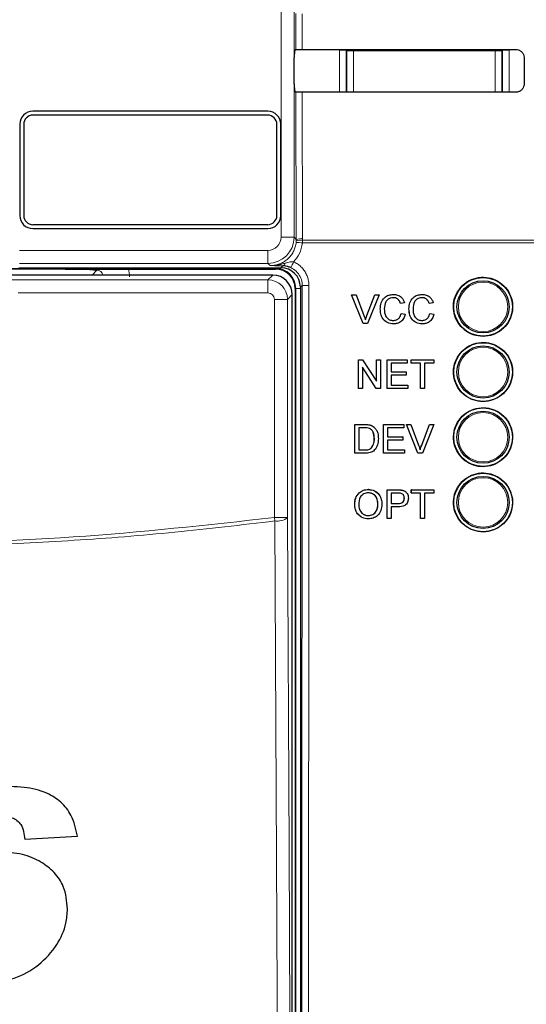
# Model space of a CAD drawing. Header units: millimetres. Extents: x 5 to 418, y 2 to 292.
# Tile 28 of 87: x 113.1 to 119.57, y 177.56 to 190.14. Entities that reach past the tile are written whole.
import ezdxf

# ---------------------------------------------------------------- set-up
doc = ezdxf.new("R2010")
doc.units = ezdxf.units.MM

msp = doc.modelspace()

# ---------------------------------------------------------------- linework, layer by layer
at = {"color": 7, "linetype": 'Continuous', "lineweight": 18}
for p, q in [((116.4346, 187.3607), (116.4346, 201.3054)), ((116.6012, 201.3054), (116.6012, 187.3607)), ((116.6242, 189.7588), (116.6232, 190.2198)), ((116.7038, 190.2183), (116.7048, 189.7602)), ((117.1832, 189.2157), (117.1832, 189.7511)), ((117.1832, 189.7511), (117.2665, 189.7511)), ((117.2753, 189.7423), (117.2665, 189.7511)), ((117.2665, 189.7511), (117.2665, 189.2156)), ((117.2753, 189.2204), (117.2753, 189.7423)), ((117.2753, 189.7423), (117.3586, 189.7423)), ((117.3586, 189.7606), (117.3586, 189.7423)), ((117.3586, 189.7423), (117.3586, 189.2204)), ((119.1715, 189.7423), (117.3586, 189.7423)), ((119.1715, 189.762), (119.1715, 189.7423)), ((119.1715, 189.7423), (119.2548, 189.7423)), ((119.1715, 189.2204), (119.1715, 189.7423)), ((119.2636, 189.7511), (119.2548, 189.7423)), ((119.2548, 189.7423), (119.2548, 189.2204)), ((119.2636, 189.2141), (119.2636, 189.7511)), ((119.3469, 189.7511), (119.2636, 189.7511)), ((119.3469, 189.7511), (119.3469, 189.2141)), ((116.6299, 187.332), (116.6255, 189.2174)), ((116.7061, 189.216), (116.7105, 187.3431)), ((117.2752, 189.2156), (117.2753, 189.2204)), ((117.2753, 189.2204), (117.3586, 189.2204)), ((117.2756, 189.2156), (117.2753, 189.2204)), ((117.3586, 189.2204), (119.1715, 189.2204)), ((117.3586, 189.2204), (117.3586, 189.2156)), ((119.1715, 189.2204), (119.2548, 189.2204)), ((119.1715, 189.2204), (119.1715, 189.2142)), ((119.2548, 189.2204), (119.2542, 189.2141)), ((119.2548, 189.2204), (119.255, 189.2141)), ((116.6012, 187.3607), (116.4346, 187.3607)), ((116.6012, 187.3607), (116.6299, 187.332)), ((116.6279, 187.2948), (116.6296, 187.3158)), ((116.6296, 187.3158), (116.6299, 187.332)), ((116.71, 187.3229), (116.7079, 187.2878)), ((120.7683, 187.2878), (116.7079, 187.2878)), ((116.7105, 187.3431), (116.71, 187.3229)), ((116.71, 187.3229), (120.7679, 187.3229)), ((113.0955, 187.194), (116.268, 187.194)), ((116.268, 187.0274), (116.268, 187.194)), ((116.268, 187.0274), (113.0955, 187.0274)), ((116.2967, 186.9987), (116.268, 187.0274)), ((116.3651, 186.9627), (112.8891, 186.9627)), ((114.0205, 186.8774), (114.0819, 186.9388)), ((116.2677, 186.8163), (116.3288, 186.8774)), ((116.3651, 186.9627), (116.3651, 186.9721)), ((116.3651, 186.9627), (116.3651, 186.9554)), ((116.4318, 186.9721), (116.4563, 186.9966)), ((112.9958, 186.8163), (116.2677, 186.8163)), ((116.2677, 186.8163), (116.2677, 186.6497)), ((116.2677, 186.6497), (113.0791, 186.6497)), ((116.5788, 186.6275), (116.5177, 186.5664)), ((116.6224, 186.7054), (116.6151, 186.7054)), ((116.6224, 186.7054), (116.6817, 186.7054)), ((116.6224, 167.8887), (116.6224, 186.7054)), ((116.7051, 186.7455), (116.6817, 186.7221)), ((116.5177, 186.5664), (116.351, 186.5664)), ((116.351, 183.7789), (116.351, 186.5664)), ((116.5177, 186.5664), (116.5177, 183.7789)), ((117.5322, 186.3632), (117.5318, 186.3632)), ((117.5035, 184.9672), (117.503, 184.9677)), ((117.5049, 184.6431), (117.5045, 184.6435)), ((117.9243, 184.1324), (117.9235, 184.133)), ((117.9294, 183.9586), (117.9287, 183.9592)), ((116.3566, 183.7357), (116.351, 183.7789)), ((116.5177, 183.7789), (116.351, 183.7789))]:
    msp.add_line(p, q, dxfattribs=at)
at = {"color": 7, "linetype": 'Continuous', "lineweight": 25}
for p, q in [((116.6042, 189.3206), (116.6042, 189.6568)), ((116.6056, 189.7402), (116.6242, 189.7588)), ((119.5389, 189.6554), (119.5396, 189.3221)), ((116.6255, 189.2174), (116.6056, 189.2373)), ((116.2651, 188.9721), (113.2651, 188.9721)), ((116.2651, 188.9221), (113.2651, 188.9221)), ((113.0984, 188.8054), (113.0984, 187.6387)), ((113.1484, 188.8054), (113.1484, 187.6387)), ((116.3817, 187.6387), (116.3817, 188.8054)), ((116.4317, 187.6387), (116.4317, 188.8054)), ((113.2651, 187.5221), (116.2651, 187.5221)), ((113.2651, 187.4721), (116.2651, 187.4721)), ((113.6762, 186.9554), (112.8818, 186.9554)), ((116.3288, 186.8774), (112.9347, 186.8774)), ((113.0868, 186.9721), (116.4318, 186.9721)), ((114.4859, 186.9554), (116.3651, 186.9554)), ((116.5788, 167.9667), (116.5788, 186.6275)), ((116.6151, 186.7054), (116.6151, 167.8887)), ((116.6817, 186.7221), (116.6817, 167.8893)), ((117.3365, 186.626), (117.3362, 186.626)), ((117.4839, 186.2593), (117.3362, 186.626)), ((117.4842, 186.2593), (117.3365, 186.626)), ((117.3365, 186.626), (117.3925, 186.626)), ((117.3925, 186.626), (117.4922, 186.3632)), ((117.5322, 186.3632), (117.632, 186.626)), ((117.688, 186.626), (117.5402, 186.2593)), ((117.632, 186.626), (117.6317, 186.626)), ((117.632, 186.626), (117.688, 186.626)), ((117.8713, 186.6307), (117.871, 186.6307)), ((118.2376, 186.6307), (118.2373, 186.6307)), ((117.5318, 186.3632), (117.6183, 186.5908)), ((117.9608, 186.513), (117.9604, 186.513)), ((118.0124, 186.5241), (117.9608, 186.513)), ((118.3271, 186.513), (118.3267, 186.513)), ((118.3788, 186.5241), (118.3271, 186.513)), ((117.7025, 186.4453), (117.7021, 186.4453)), ((117.9702, 186.3887), (117.9698, 186.3887)), ((117.9702, 186.3887), (118.0218, 186.3767)), ((118.0688, 186.4453), (118.0684, 186.4453)), ((118.3365, 186.3887), (118.3361, 186.3887)), ((118.3365, 186.3887), (118.3882, 186.3767)), ((117.4842, 186.2593), (117.4839, 186.2593)), ((117.5402, 186.2593), (117.4842, 186.2593)), ((117.8723, 186.2546), (117.8719, 186.2546)), ((118.2386, 186.2546), (118.2382, 186.2546)), ((117.4223, 185.7952), (117.4221, 185.7952)), ((117.4223, 185.4285), (117.4223, 185.7952)), ((117.4223, 185.7952), (117.4769, 185.7952)), ((117.4769, 185.7952), (117.6524, 185.5216)), ((117.6524, 185.7952), (117.6522, 185.7952)), ((117.6524, 185.5216), (117.6524, 185.7952)), ((117.6524, 185.7952), (117.7041, 185.7952)), ((117.7041, 185.7952), (117.7041, 185.4285)), ((117.7886, 185.7952), (117.7885, 185.7952)), ((117.7886, 185.4285), (117.7886, 185.7952)), ((117.7886, 185.7952), (118.0469, 185.7952)), ((118.0469, 185.7529), (117.8403, 185.7529)), ((117.8403, 185.7529), (117.8403, 185.6401)), ((118.0469, 185.7952), (118.0469, 185.7529)), ((118.0985, 185.7529), (118.0984, 185.7529)), ((118.0985, 185.7952), (118.0985, 185.7952)), ((118.0985, 185.7529), (118.0985, 185.7952)), ((118.0985, 185.7952), (118.385, 185.7952)), ((118.2159, 185.7529), (118.0985, 185.7529)), ((118.2159, 185.4285), (118.2159, 185.7529)), ((118.385, 185.7529), (118.2676, 185.7529)), ((118.2676, 185.7529), (118.2676, 185.4285)), ((118.385, 185.7952), (118.385, 185.7529)), ((117.6495, 185.4285), (117.474, 185.7021)), ((117.474, 185.7021), (117.474, 185.4285)), ((117.8403, 185.6401), (118.0328, 185.6401)), ((118.0328, 185.6401), (118.0328, 185.5978)), ((118.0328, 185.5978), (117.8403, 185.5978)), ((117.8403, 185.5978), (117.8403, 185.4709)), ((117.4216, 185.4285), (117.4216, 185.429)), ((117.4223, 185.4285), (117.4216, 185.4285)), ((117.474, 185.4285), (117.4223, 185.4285)), ((117.6495, 185.4285), (117.6488, 185.4285)), ((117.7041, 185.4285), (117.6495, 185.4285)), ((117.7886, 185.4285), (117.788, 185.4285)), ((118.0563, 185.4285), (117.7886, 185.4285)), ((117.8403, 185.4709), (118.0563, 185.4709)), ((118.0563, 185.4709), (118.0563, 185.4285)), ((118.2159, 185.4285), (118.2154, 185.4285)), ((118.2676, 185.4285), (118.2159, 185.4285)), ((117.3782, 184.9673), (117.3777, 184.9678)), ((117.3777, 184.6008), (117.3782, 184.9673)), ((117.3782, 184.9673), (117.5035, 184.9672)), ((117.4298, 184.925), (117.4294, 184.6431)), ((117.5041, 184.925), (117.4298, 184.925)), ((117.5683, 184.9619), (117.5678, 184.9624)), ((117.6215, 184.9357), (117.621, 184.9362)), ((117.6284, 184.9295), (117.6278, 184.93)), ((117.7447, 184.9672), (117.7441, 184.9677)), ((117.7441, 184.6007), (117.7447, 184.9672)), ((117.7447, 184.9672), (118.003, 184.9671)), ((117.7963, 184.9249), (117.7961, 184.8121)), ((118.003, 184.9248), (117.7963, 184.9249)), ((118.003, 184.9671), (118.0025, 184.9676)), ((118.003, 184.9671), (118.003, 184.9248)), ((118.0363, 184.9671), (118.0357, 184.9676)), ((118.1835, 184.6006), (118.0363, 184.9671)), ((118.0363, 184.9671), (118.0923, 184.9671)), ((118.0923, 184.9671), (118.0917, 184.9676)), ((118.0923, 184.9671), (118.1916, 184.7044)), ((118.231, 184.7049), (118.3313, 184.9676)), ((118.2316, 184.7044), (118.3319, 184.967)), ((118.3879, 184.967), (118.2395, 184.6006)), ((118.3319, 184.967), (118.3313, 184.9676)), ((118.3313, 184.9676), (118.3873, 184.9676)), ((118.3319, 184.967), (118.3879, 184.967)), ((118.3879, 184.967), (118.3873, 184.9676)), ((117.6269, 184.7868), (117.6264, 184.7873)), ((117.796, 184.7698), (117.7958, 184.643)), ((117.9886, 184.7698), (117.796, 184.7698)), ((117.7961, 184.8121), (117.9887, 184.8121)), ((117.9887, 184.8121), (117.9881, 184.8126)), ((117.9887, 184.8121), (117.9886, 184.7698)), ((117.4294, 184.6431), (117.5049, 184.6431)), ((117.5915, 184.669), (117.591, 184.6694)), ((117.7958, 184.643), (118.0119, 184.6429)), ((118.0119, 184.6429), (118.0114, 184.6435)), ((118.0119, 184.6429), (118.0119, 184.6006)), ((118.2316, 184.7044), (118.231, 184.7049)), ((117.3777, 184.6008), (117.3772, 184.6013)), ((117.5089, 184.6008), (117.3777, 184.6008)), ((117.7441, 184.6007), (117.7436, 184.6012)), ((118.0119, 184.6006), (117.7441, 184.6007)), ((118.1835, 184.6006), (118.1829, 184.6011)), ((118.2395, 184.6006), (118.1835, 184.6006)), ((117.5504, 184.1371), (117.5497, 184.1377)), ((117.7887, 183.9595), (117.789, 184.133)), ((117.7897, 184.1324), (117.789, 184.133)), ((117.789, 184.133), (117.9235, 184.133)), ((117.7891, 183.766), (117.7897, 184.1324)), ((117.7897, 184.1324), (117.9243, 184.1324)), ((117.9786, 184.1289), (117.9778, 184.1296)), ((118.0298, 184.1062), (118.029, 184.1069)), ((118.0996, 184.1324), (118.0989, 184.133)), ((118.0989, 184.0965), (118.0989, 184.133)), ((118.0989, 184.133), (118.3854, 184.133)), ((118.0996, 184.0901), (118.0996, 184.1324)), ((118.0996, 184.1324), (118.3861, 184.1324)), ((118.3861, 184.1324), (118.3854, 184.133)), ((118.3861, 184.1324), (118.3861, 184.0901)), ((117.8413, 184.0901), (117.841, 183.9586)), ((117.9287, 184.0901), (117.8413, 184.0901)), ((118.0102, 184.0256), (118.0095, 184.0262)), ((118.0996, 184.0901), (118.0989, 184.0907)), ((118.217, 184.0901), (118.0996, 184.0901)), ((118.2165, 183.766), (118.217, 184.0901)), ((118.2686, 184.0901), (118.2681, 183.766)), ((118.3861, 184.0901), (118.2686, 184.0901)), ((117.3761, 183.9443), (117.3754, 183.945)), ((117.672, 183.949), (117.6712, 183.9496)), ((117.841, 183.9163), (117.8407, 183.766)), ((117.841, 183.9586), (117.9294, 183.9586)), ((117.9307, 183.9163), (117.841, 183.9163)), ((117.5494, 183.8036), (117.5487, 183.8042)), ((117.7891, 183.766), (117.7884, 183.7666)), ((117.8407, 183.766), (117.7891, 183.766)), ((118.2165, 183.766), (118.2158, 183.7666)), ((118.2681, 183.766), (118.2165, 183.766)), ((113.1629, 179.6668), (113.836, 179.7073))]:
    msp.add_line(p, q, dxfattribs=at)
at = {"color": 7, "linetype": 'Continuous', "lineweight": 18, "flags": 128}
for points in [[(117.2753, 189.7423), (117.2769, 189.7585), (117.2773, 189.7606)], [(119.2525, 189.762), (119.2532, 189.7585), (119.2548, 189.7423)], [(116.3965, 175.2298), (116.395, 175.5518), (116.389, 176.8396), (116.3648, 181.9907), (116.3566, 183.7357)], [(116.5177, 183.7789), (116.5375, 179.5369), (116.5575, 175.273)]]:
    msp.add_lwpolyline(points, dxfattribs=at)
at = {"color": 7, "linetype": 'Continuous', "lineweight": 25}
for centre, radius in [((119.0151, 186.4721), 0.375), ((119.0151, 186.4721), 0.3333), ((119.0151, 185.6387), 0.375), ((119.0151, 185.6387), 0.3333), ((119.0151, 184.8054), 0.375), ((119.0151, 184.8054), 0.3333), ((119.0151, 183.9721), 0.375), ((119.0151, 183.9721), 0.3333)]:
    msp.add_circle(centre, radius, dxfattribs=at)
at = {"color": 7, "linetype": 'Continuous', "lineweight": 18}
for centre in [(119.0151, 186.4721), (119.0151, 185.6387), (119.0151, 184.8054), (119.0151, 183.9721)]:
    msp.add_circle(centre, 0.3158, dxfattribs=at)
at = {"color": 7, "linetype": 'Continuous', "lineweight": 25}
for centre, radius, start, end in [((113.2651, 188.8054), 0.1667, 90, 180), ((113.2651, 188.8054), 0.1167, 90, 180), ((116.2651, 188.8054), 0.1667, 0, 90), ((116.2651, 188.8054), 0.1167, 0, 90), ((113.2651, 187.6387), 0.1667, 180, 270), ((113.2651, 187.6387), 0.1167, 180, 270), ((116.2651, 187.6387), 0.1167, 270, 0), ((116.2651, 187.6387), 0.1667, 270, 0), ((116.3651, 186.7054), 0.2573, 0, 90), ((116.3651, 186.7054), 0.25, 0, 90)]:
    msp.add_arc(centre, radius, start, end, dxfattribs=at)
at = {"color": 7, "linetype": 'Continuous', "lineweight": 18}
for centre, radius, start, end in [((116.2679, 187.3607), 0.3333, 270.00873, 359.99127), ((116.5908, 186.4103), 0.8853, 82.39916, 87.59893), ((116.6839, 187.1583), 0.1666, 80.96458, 109.01794), ((116.692, 187.1783), 0.1658, 83.61467, 112.00928), ((116.446, 187.039), 0.0437, 283.66786, 348.64856), ((116.1092, 187.2466), 0.526, 328.7156, 337.70032), ((116.7701, 187.5428), 0.8, 265.33873, 271.51453), ((116.3912, 183.9289), 0.1962, 259.84532, 310.1364)]:
    msp.add_arc(centre, radius, start, end, dxfattribs=at)
at = {"color": 7, "linetype": 'Continuous', "lineweight": 25}
for centre, major_axis, ratio, start_param, end_param in [((116.6057, 189.6568), (0, 0.0833), 0.0174551, 0.0174533, 1.5707963), ((111.1817, 192.6526), (165.7984, 0), 0.0174551, 4.7457074, 4.7621688), ((116.6057, 189.3206), (0, 0.0833), 0.0174551, 1.5707963, 3.1241394), ((111.1817, 186.3383), (164.9535, 0), 0.0174551, 1.5207614, 1.5372995), ((116.3288, 186.6275), (0.1768, -0.1768), 0.9998985, 0.7855505, 2.3560422), ((116.4317, 186.722), (0.1768, 0.1768), 0.9996955, 5.4979394, 7.0684312)]:
    msp.add_ellipse(centre, major_axis=major_axis, ratio=ratio, start_param=start_param, end_param=end_param, dxfattribs=at)
at = {"color": 7, "linetype": 'Continuous', "lineweight": 18}
for centre, major_axis, ratio, start_param, end_param in [((116.2679, 187.3607), (-0.1179, 0.1179), 0.9996955, 2.3563468, 3.9268385), ((114.0808, 186.8545), (0.0604, 0.0604), 0.9759379, 5.7611944, 7.0672139), ((114.0808, 186.8545), (-0.2954, -0.2954), 0.9972647, 2.357564, 2.5991163), ((116.2677, 186.5664), (-0.1768, 0.1768), 0.9998985, 3.9271431, 5.4976349), ((116.2677, 186.5664), (0.0589, 0.0589), 0.9996955, 5.4979394, 7.0684312)]:
    msp.add_ellipse(centre, major_axis=major_axis, ratio=ratio, start_param=start_param, end_param=end_param, dxfattribs=at)
at = {"color": 7, "linetype": 'Continuous', "lineweight": 25}
for points, knots in [([(116.6242, 189.7588), (116.6253, 189.7589), (116.6275, 189.7593), (116.6425, 189.7597), (116.6642, 189.76), (116.6864, 189.7602), (116.7003, 189.7602), (116.7048, 189.7602)], [0, 0, 0, 0, 0.2236598, 0.4473429, 0.6703401, 0.8919116, 1, 1, 1, 1]), ([(119.4317, 189.7622), (119.4376, 189.7619), (119.4554, 189.761), (119.484, 189.7508), (119.5127, 189.7284), (119.5323, 189.6975), (119.5385, 189.6715), (119.5388, 189.6574), (119.5389, 189.6554)], [0, 0, 0, 0, 0.1046692, 0.317023, 0.5307428, 0.746575, 0.9639054, 1, 1, 1, 1]), ([(119.5396, 189.3221), (119.5393, 189.316), (119.5384, 189.2977), (119.5278, 189.2685), (119.5047, 189.2396), (119.4734, 189.2202), (119.4475, 189.2143), (119.4337, 189.214), (119.4317, 189.214)], [0, 0, 0, 0, 0.1086494, 0.3253892, 0.5407101, 0.7539172, 0.9656881, 1, 1, 1, 1]), ([(116.7061, 189.216), (116.6968, 189.216), (116.6783, 189.216), (116.654, 189.2163), (116.6358, 189.2167), (116.6269, 189.2171), (116.6259, 189.2173), (116.6255, 189.2174)], [0, 0, 0, 0, 0.2188249, 0.4376055, 0.657623, 0.8800574, 1, 1, 1, 1]), ([(113.6762, 186.9554), (113.7182, 186.9553), (113.8019, 186.9552), (113.9074, 186.9541), (113.9767, 186.9529), (114.0239, 186.952), (114.05, 186.9514), (114.0728, 186.9512), (114.0828, 186.9512), (114.0938, 186.9512), (114.1168, 186.9515), (114.1787, 186.9529), (114.2791, 186.9546), (114.4102, 186.9553), (114.4689, 186.9554), (114.4859, 186.9554)], [0, 0, 0, 0, 0.1285765, 0.2567737, 0.3662028, 0.4233865, 0.4807326, 0.4926999, 0.5020936, 0.5114973, 0.5265389, 0.585134, 0.819275, 0.9475433, 1, 1, 1, 1]), ([(114.0819, 186.9388), (114.0817, 186.9389), (114.0776, 186.9393), (114.0574, 186.9414), (114.0095, 186.9459), (113.9217, 186.9511), (113.8004, 186.9547), (113.7176, 186.9552), (113.6762, 186.9554)], [0, 0, 0, 0, 0.0027454, 0.0508083, 0.2457499, 0.5449065, 0.7722037, 1, 1, 1, 1]), ([(116.5587, 186.9734), (116.5463, 186.9784), (116.5306, 186.9848), (116.4956, 186.9939), (116.4745, 186.9954), (116.4563, 186.9966)], [0, 0, 0, 0, 0.33919274, 0.43300122, 1, 1, 1, 1]), ([(118.7477, 186.7402), (118.7205, 186.7073), (118.6662, 186.6414), (118.632, 186.5155), (118.6387, 186.3868), (118.6882, 186.2672), (118.7745, 186.1707), (118.8879, 186.1081), (119.0158, 186.0867), (119.1435, 186.1088), (119.2566, 186.172), (119.3424, 186.269), (119.3911, 186.3888), (119.3976, 186.5179), (119.361, 186.6419), (119.2854, 186.7469), (119.1792, 186.821), (119.0542, 186.8559), (118.9252, 186.847), (118.8196, 186.8034), (118.7677, 186.7578), (118.7477, 186.7402)], [0, 0, 0, 0, 0.05357234, 0.10714435, 0.16073132, 0.21437851, 0.26810242, 0.32188804, 0.37569496, 0.42947316, 0.48318329, 0.53681411, 0.59038907, 0.64395781, 0.69757461, 0.75127306, 0.80504947, 0.85886379, 0.91265868, 0.96638685, 1, 1, 1, 1]), ([(117.7021, 186.4453), (117.7041, 186.4718), (117.708, 186.5246), (117.7488, 186.5894), (117.8088, 186.6249), (117.8502, 186.6287), (117.8709, 186.6307)], [0, 0, 0, 0, 0.2804925, 0.5595697, 0.7796153, 1, 1, 1, 1]), ([(117.7025, 186.4453), (117.7044, 186.4718), (117.7084, 186.5246), (117.7492, 186.5894), (117.8091, 186.6249), (117.8505, 186.6287), (117.8713, 186.6307)], [0, 0, 0, 0, 0.28049248, 0.55956971, 0.77961533, 1, 1, 1, 1]), ([(117.8713, 186.6307), (117.8892, 186.6293), (117.9251, 186.6267), (117.969, 186.6001), (117.9984, 186.564), (118.0078, 186.5374), (118.0124, 186.5241)], [0, 0, 0, 0, 0.2800806, 0.5594487, 0.7795488, 1, 1, 1, 1]), ([(118.0684, 186.4453), (118.0704, 186.4718), (118.0743, 186.5246), (118.1152, 186.5894), (118.1751, 186.6249), (118.2165, 186.6287), (118.2372, 186.6307)], [0, 0, 0, 0, 0.2804925, 0.5595697, 0.7796153, 1, 1, 1, 1]), ([(118.0688, 186.4453), (118.0708, 186.4718), (118.0747, 186.5246), (118.1155, 186.5894), (118.1755, 186.6249), (118.2169, 186.6287), (118.2376, 186.6307)], [0, 0, 0, 0, 0.2804925, 0.5595697, 0.7796153, 1, 1, 1, 1]), ([(118.2376, 186.6307), (118.2555, 186.6293), (118.2914, 186.6267), (118.3354, 186.6001), (118.3648, 186.564), (118.3741, 186.5374), (118.3788, 186.5241)], [0, 0, 0, 0, 0.2800806, 0.5594487, 0.7795488, 1, 1, 1, 1]), ([(117.8688, 186.5884), (117.8558, 186.5875), (117.83, 186.5857), (117.7954, 186.566), (117.7598, 186.5209), (117.7565, 186.4766), (117.7541, 186.4456)], [0, 0, 0, 0, 0.1872234, 0.3739058, 0.5607363, 1, 1, 1, 1]), ([(117.9604, 186.513), (117.9564, 186.5244), (117.9483, 186.5472), (117.9256, 186.5733), (117.8969, 186.5867), (117.8779, 186.5878), (117.8684, 186.5884)], [0, 0, 0, 0, 0.2805533, 0.55973893, 0.77965382, 1, 1, 1, 1]), ([(117.9608, 186.513), (117.9567, 186.5244), (117.9487, 186.5472), (117.926, 186.5733), (117.8972, 186.5867), (117.8783, 186.5878), (117.8688, 186.5884)], [0, 0, 0, 0, 0.2805533, 0.5597389, 0.7796538, 1, 1, 1, 1]), ([(118.2351, 186.5884), (118.2221, 186.5875), (118.1963, 186.5857), (118.1617, 186.566), (118.1261, 186.5209), (118.1228, 186.4766), (118.1205, 186.4456)], [0, 0, 0, 0, 0.1872234, 0.3739058, 0.5607363, 1, 1, 1, 1]), ([(118.3267, 186.513), (118.3227, 186.5244), (118.3146, 186.5472), (118.2919, 186.5733), (118.2632, 186.5867), (118.2442, 186.5878), (118.2347, 186.5884)], [0, 0, 0, 0, 0.2805533, 0.5597389, 0.7796538, 1, 1, 1, 1]), ([(118.3271, 186.513), (118.3231, 186.5244), (118.315, 186.5472), (118.2923, 186.5733), (118.2635, 186.5867), (118.2446, 186.5878), (118.2351, 186.5884)], [0, 0, 0, 0, 0.2805533, 0.5597389, 0.7796538, 1, 1, 1, 1]), ([(117.8719, 186.2546), (117.8445, 186.2566), (117.7897, 186.2606), (117.7319, 186.3163), (117.7066, 186.3817), (117.7036, 186.4241), (117.7021, 186.4453)], [0, 0, 0, 0, 0.2799551, 0.5580876, 0.7789116, 1, 1, 1, 1]), ([(117.8723, 186.2546), (117.8448, 186.2566), (117.7901, 186.2606), (117.7322, 186.3163), (117.707, 186.3817), (117.704, 186.4241), (117.7025, 186.4453)], [0, 0, 0, 0, 0.2799551, 0.5580876, 0.7789116, 1, 1, 1, 1]), ([(117.7541, 186.4456), (117.7552, 186.4259), (117.7572, 186.3866), (117.7785, 186.3339), (117.821, 186.3023), (117.852, 186.2987), (117.8674, 186.2969)], [0, 0, 0, 0, 0.281245, 0.5607156, 0.780138, 1, 1, 1, 1]), ([(117.8671, 186.2969), (117.8812, 186.2983), (117.9093, 186.301), (117.9521, 186.3321), (117.9631, 186.3673), (117.9698, 186.3887)], [0, 0, 0, 0, 0.2807112, 0.5609046, 1, 1, 1, 1]), ([(117.8674, 186.2969), (117.8815, 186.2983), (117.9097, 186.301), (117.9525, 186.3321), (117.9635, 186.3673), (117.9702, 186.3887)], [0, 0, 0, 0, 0.2807112, 0.5609046, 1, 1, 1, 1]), ([(118.0218, 186.3767), (118.0158, 186.3579), (118.0036, 186.3204), (117.965, 186.2795), (117.9186, 186.2576), (117.8877, 186.2556), (117.8723, 186.2546)], [0, 0, 0, 0, 0.28025625, 0.5595462, 0.77958943, 1, 1, 1, 1]), ([(118.2382, 186.2546), (118.2108, 186.2566), (118.1561, 186.2606), (118.0982, 186.3163), (118.0729, 186.3817), (118.0699, 186.4241), (118.0684, 186.4453)], [0, 0, 0, 0, 0.27995506, 0.55808759, 0.77891157, 1, 1, 1, 1]), ([(118.2386, 186.2546), (118.2112, 186.2566), (118.1564, 186.2606), (118.0986, 186.3163), (118.0733, 186.3817), (118.0703, 186.4241), (118.0688, 186.4453)], [0, 0, 0, 0, 0.27995506, 0.55808759, 0.77891157, 1, 1, 1, 1]), ([(118.1205, 186.4456), (118.1215, 186.4259), (118.1235, 186.3866), (118.1449, 186.3339), (118.1874, 186.3023), (118.2183, 186.2987), (118.2338, 186.2969)], [0, 0, 0, 0, 0.281245, 0.5607156, 0.780138, 1, 1, 1, 1]), ([(118.2334, 186.2969), (118.2475, 186.2983), (118.2756, 186.301), (118.3184, 186.3321), (118.3294, 186.3673), (118.3361, 186.3887)], [0, 0, 0, 0, 0.2807112, 0.5609046, 1, 1, 1, 1]), ([(118.2338, 186.2969), (118.2478, 186.2983), (118.276, 186.301), (118.3188, 186.3321), (118.3298, 186.3673), (118.3365, 186.3887)], [0, 0, 0, 0, 0.2807112, 0.5609046, 1, 1, 1, 1]), ([(118.3882, 186.3767), (118.3821, 186.3579), (118.37, 186.3204), (118.3313, 186.2795), (118.2849, 186.2576), (118.254, 186.2556), (118.2386, 186.2546)], [0, 0, 0, 0, 0.2802563, 0.5595462, 0.7795894, 1, 1, 1, 1]), ([(117.4922, 186.3632), (117.4963, 186.3522), (117.5036, 186.3327), (117.5096, 186.3127), (117.5123, 186.304)], [0, 0, 0, 0, 0.5599982, 1, 1, 1, 1]), ([(117.5119, 186.304), (117.5153, 186.3151), (117.5213, 186.3351), (117.5286, 186.3546), (117.5318, 186.3632)], [0, 0, 0, 0, 0.5599723, 1, 1, 1, 1]), ([(117.5123, 186.304), (117.5156, 186.3151), (117.5217, 186.3351), (117.529, 186.3546), (117.5322, 186.3632)], [0, 0, 0, 0, 0.5599723, 1, 1, 1, 1]), ([(118.7477, 185.9064), (118.7207, 185.8734), (118.6665, 185.8076), (118.6324, 185.6818), (118.6392, 185.5533), (118.6888, 185.4338), (118.775, 185.3375), (118.8884, 185.2751), (119.0161, 185.2538), (119.1437, 185.276), (119.2566, 185.3392), (119.3422, 185.4362), (119.3908, 185.5558), (119.3971, 185.6848), (119.3604, 185.8086), (119.2848, 185.9135), (119.1787, 185.9874), (119.0538, 186.0222), (118.925, 186.0131), (118.8195, 185.9696), (118.7677, 185.9239), (118.7477, 185.9064)], [0, 0, 0, 0, 0.0535691, 0.1071378, 0.1607248, 0.2143765, 0.2681074, 0.3218995, 0.3757097, 0.4294864, 0.4831909, 0.5368144, 0.5903835, 0.6439506, 0.6975706, 0.7512757, 0.8050594, 0.8588783, 0.912673, 0.9663964, 1, 1, 1, 1]), ([(118.7479, 185.0725), (118.7208, 185.0396), (118.6668, 184.9738), (118.6329, 184.8481), (118.6397, 184.7198), (118.6893, 184.6005), (118.7755, 184.5044), (118.8888, 184.4421), (119.0164, 184.4209), (119.1438, 184.4432), (119.2566, 184.5065), (119.3419, 184.6034), (119.3904, 184.7229), (119.3966, 184.8517), (119.3599, 184.9754), (119.2843, 185.08), (119.1782, 185.1538), (119.0535, 185.1884), (118.9248, 185.1793), (118.8195, 185.1357), (118.7678, 185.0901), (118.7479, 185.0725)], [0, 0, 0, 0, 0.053566, 0.1071314, 0.1607186, 0.214375, 0.2681131, 0.3219118, 0.3757251, 0.4295001, 0.4831988, 0.5368148, 0.5903782, 0.6439436, 0.697567, 0.7512791, 0.8050701, 0.8588935, 0.9126879, 0.9664063, 1, 1, 1, 1]), ([(117.5029, 184.9678), (117.5151, 184.9678), (117.5368, 184.9677), (117.5582, 184.9641), (117.5677, 184.9625)], [0, 0, 0, 0, 0.560174, 1, 1, 1, 1]), ([(117.5035, 184.9672), (117.5157, 184.9672), (117.5374, 184.9671), (117.5588, 184.9635), (117.5683, 184.9619)], [0, 0, 0, 0, 0.560174, 1, 1, 1, 1]), ([(117.5647, 184.9174), (117.5535, 184.9201), (117.5336, 184.925), (117.5132, 184.925), (117.5041, 184.925)], [0, 0, 0, 0, 0.55925456, 1, 1, 1, 1]), ([(117.6269, 184.7868), (117.6253, 184.8158), (117.6231, 184.8564), (117.5939, 184.9001), (117.5744, 184.9116), (117.5647, 184.9174)], [0, 0, 0, 0, 0.55914968, 0.78004033, 1, 1, 1, 1]), ([(117.5677, 184.9625), (117.5785, 184.9594), (117.5979, 184.9538), (117.6139, 184.9417), (117.6209, 184.9363)], [0, 0, 0, 0, 0.5598465, 1, 1, 1, 1]), ([(117.5683, 184.9619), (117.5791, 184.9588), (117.5985, 184.9533), (117.6145, 184.9411), (117.6215, 184.9357)], [0, 0, 0, 0, 0.5598465, 1, 1, 1, 1]), ([(117.6263, 184.7873), (117.6243, 184.8159), (117.6215, 184.8558), (117.5999, 184.8933), (117.5896, 184.9002), (117.5885, 184.9009)], [0, 0, 0, 0, 0.6949859, 0.9695382, 1, 1, 1, 1]), ([(117.6215, 184.9357), (117.6323, 184.9246), (117.6538, 184.9022), (117.6746, 184.8499), (117.6771, 184.8102), (117.6786, 184.7859)], [0, 0, 0, 0, 0.279769, 0.5599289, 1, 1, 1, 1]), ([(117.6786, 184.7859), (117.6767, 184.7592), (117.673, 184.7058), (117.6355, 184.6369), (117.5722, 184.6034), (117.5301, 184.6017), (117.5089, 184.6008)], [0, 0, 0, 0, 0.28084, 0.5599517, 0.7790685, 1, 1, 1, 1]), ([(117.5909, 184.6695), (117.6032, 184.6898), (117.6252, 184.7263), (117.626, 184.7686), (117.6263, 184.7873)], [0, 0, 0, 0, 0.5574522, 1, 1, 1, 1]), ([(117.5915, 184.669), (117.6038, 184.6893), (117.6259, 184.7257), (117.6266, 184.768), (117.6269, 184.7868)], [0, 0, 0, 0, 0.5574522, 1, 1, 1, 1]), ([(117.5043, 184.6437), (117.5221, 184.6437), (117.5538, 184.6437), (117.5796, 184.6617), (117.5909, 184.6695)], [0, 0, 0, 0, 0.561861, 1, 1, 1, 1]), ([(117.5049, 184.6431), (117.5227, 184.6431), (117.5544, 184.6431), (117.5802, 184.6611), (117.5915, 184.669)], [0, 0, 0, 0, 0.56186102, 1, 1, 1, 1]), ([(118.1916, 184.7044), (118.1957, 184.6935), (118.2029, 184.6739), (118.2089, 184.654), (118.2116, 184.6452)], [0, 0, 0, 0, 0.5599982, 1, 1, 1, 1]), ([(118.211, 184.6458), (118.2144, 184.6569), (118.2205, 184.6769), (118.2278, 184.6964), (118.231, 184.7049)], [0, 0, 0, 0, 0.5599723, 1, 1, 1, 1]), ([(118.2116, 184.6452), (118.215, 184.6564), (118.2211, 184.6763), (118.2284, 184.6958), (118.2316, 184.7044)], [0, 0, 0, 0, 0.5599723, 1, 1, 1, 1]), ([(118.748, 184.2387), (118.7211, 184.2058), (118.6671, 184.14), (118.6333, 184.0145), (118.6402, 183.8864), (118.6899, 183.7673), (118.776, 183.6713), (118.8892, 183.6092), (119.0167, 183.5881), (119.1439, 183.6105), (119.2565, 183.6737), (119.3416, 183.7705), (119.39, 183.8899), (119.3961, 184.0186), (119.3594, 184.142), (119.2838, 184.2465), (119.1778, 184.3202), (119.0531, 184.3546), (118.9246, 184.3454), (118.8195, 184.3018), (118.7679, 184.2562), (118.748, 184.2387)], [0, 0, 0, 0, 0.05356302, 0.10712531, 0.16071289, 0.21437412, 0.26811945, 0.32192471, 0.37574101, 0.42951417, 0.48320688, 0.53681541, 0.59037301, 0.64393706, 0.69756405, 0.75128318, 0.80508157, 0.85890935, 0.91270319, 0.9664164, 1, 1, 1, 1]), ([(117.3754, 183.945), (117.3772, 183.9725), (117.3809, 184.0273), (117.4238, 184.0939), (117.485, 184.1325), (117.5281, 184.136), (117.5497, 184.1377)], [0, 0, 0, 0, 0.2805704, 0.55957461, 0.77956077, 1, 1, 1, 1]), ([(117.3761, 183.9443), (117.3779, 183.9718), (117.3816, 184.0267), (117.4245, 184.0933), (117.4857, 184.1318), (117.5288, 184.1353), (117.5504, 184.1371)], [0, 0, 0, 0, 0.2805704, 0.55957461, 0.77956077, 1, 1, 1, 1]), ([(117.5497, 184.1377), (117.5771, 184.1349), (117.6299, 184.1296), (117.6663, 184.0915), (117.6838, 184.0732)], [0, 0, 0, 0, 0.52108185, 1, 1, 1, 1]), ([(117.5504, 184.1371), (117.5773, 184.1339), (117.6312, 184.1276), (117.6904, 184.0758), (117.7194, 184.012), (117.7222, 183.9697), (117.7236, 183.9486)], [0, 0, 0, 0, 0.2795644, 0.5585841, 0.7790872, 1, 1, 1, 1]), ([(117.9235, 184.133), (117.9337, 184.133), (117.9519, 184.1329), (117.9699, 184.1306), (117.9778, 184.1296)], [0, 0, 0, 0, 0.5601005, 1, 1, 1, 1]), ([(117.9243, 184.1324), (117.9344, 184.1323), (117.9526, 184.1323), (117.9706, 184.1299), (117.9786, 184.1289)], [0, 0, 0, 0, 0.5601005, 1, 1, 1, 1]), ([(117.9778, 184.1296), (117.9916, 184.127), (118.0109, 184.1234), (118.0237, 184.1092), (118.0273, 184.1052)], [0, 0, 0, 0, 0.7160888, 1, 1, 1, 1]), ([(117.9786, 184.1289), (117.9918, 184.1257), (118.0183, 184.1192), (118.0455, 184.091), (118.0597, 184.0589), (118.0612, 184.0377), (118.0619, 184.0271)], [0, 0, 0, 0, 0.280013, 0.5589104, 0.7793956, 1, 1, 1, 1]), ([(117.5506, 184.0948), (117.53, 184.092), (117.4889, 184.0865), (117.4324, 184.0311), (117.4295, 183.9769), (117.4277, 183.9437)], [0, 0, 0, 0, 0.28012773, 0.55965286, 1, 1, 1, 1]), ([(117.672, 183.949), (117.6707, 183.969), (117.6683, 184.0088), (117.641, 184.0593), (117.5977, 184.0899), (117.5663, 184.0932), (117.5506, 184.0948)], [0, 0, 0, 0, 0.2807967, 0.5600682, 0.779984, 1, 1, 1, 1]), ([(117.6712, 183.9496), (117.6699, 183.9694), (117.6674, 184.009), (117.6424, 184.059), (117.6138, 184.0755), (117.6027, 184.0819)], [0, 0, 0, 0, 0.3792008, 0.756342, 1, 1, 1, 1]), ([(117.9709, 184.0869), (117.9631, 184.0881), (117.9491, 184.0902), (117.935, 184.0901), (117.9287, 184.0901)], [0, 0, 0, 0, 0.5595849, 1, 1, 1, 1]), ([(117.9287, 183.9592), (117.9399, 183.9596), (117.9622, 183.9604), (117.9924, 183.9736), (118.0077, 183.9997), (118.0089, 184.0174), (118.0095, 184.0262)], [0, 0, 0, 0, 0.28140074, 0.55975287, 0.77935575, 1, 1, 1, 1]), ([(117.9294, 183.9586), (117.9406, 183.959), (117.963, 183.9597), (117.9931, 183.973), (118.0084, 183.9991), (118.0096, 184.0167), (118.0102, 184.0256)], [0, 0, 0, 0, 0.2814007, 0.5597529, 0.7793558, 1, 1, 1, 1]), ([(118.0619, 184.0271), (118.0599, 184.0087), (118.056, 183.9722), (118.0091, 183.9193), (117.9605, 183.9174), (117.9307, 183.9163)], [0, 0, 0, 0, 0.2807512, 0.5597085, 1, 1, 1, 1]), ([(118.0102, 184.0256), (118.0098, 184.0329), (118.0089, 184.0476), (117.9999, 184.0662), (117.987, 184.0804), (117.9763, 184.0847), (117.9709, 184.0869)], [0, 0, 0, 0, 0.2802608, 0.5600775, 0.7801497, 1, 1, 1, 1]), ([(118.0095, 184.0262), (118.009, 184.0335), (118.008, 184.0481), (118.0002, 184.0659), (117.9918, 184.0737), (117.9888, 184.0766)], [0, 0, 0, 0, 0.3886713, 0.7767266, 1, 1, 1, 1]), ([(117.4593, 183.7891), (117.442, 183.8008), (117.4074, 183.8243), (117.3809, 183.8833), (117.3772, 183.9244), (117.3754, 183.945)], [0, 0, 0, 0, 0.3325502, 0.6661656, 1, 1, 1, 1]), ([(117.5495, 183.7613), (117.5231, 183.7643), (117.4702, 183.7704), (117.4117, 183.8205), (117.3814, 183.8822), (117.3778, 183.9236), (117.3761, 183.9443)], [0, 0, 0, 0, 0.2796, 0.5587653, 0.7793103, 1, 1, 1, 1]), ([(117.4277, 183.9437), (117.4289, 183.9241), (117.4314, 183.885), (117.4608, 183.8372), (117.5033, 183.8079), (117.534, 183.805), (117.5494, 183.8036)], [0, 0, 0, 0, 0.2806566, 0.559885, 0.7798492, 1, 1, 1, 1]), ([(117.5487, 183.8042), (117.5688, 183.8068), (117.609, 183.8119), (117.6507, 183.8538), (117.669, 183.9024), (117.6705, 183.9339), (117.6712, 183.9496)], [0, 0, 0, 0, 0.27910019, 0.55819199, 0.77880636, 1, 1, 1, 1]), ([(117.5494, 183.8036), (117.5695, 183.8061), (117.6097, 183.8113), (117.6514, 183.8532), (117.6697, 183.9018), (117.6712, 183.9332), (117.672, 183.949)], [0, 0, 0, 0, 0.2791002, 0.558192, 0.7788064, 1, 1, 1, 1]), ([(117.7236, 183.9486), (117.7213, 183.9217), (117.7166, 183.8681), (117.6738, 183.803), (117.6127, 183.7674), (117.5706, 183.7633), (117.5495, 183.7613)], [0, 0, 0, 0, 0.28035303, 0.55950225, 0.77963533, 1, 1, 1, 1]), ([(117.4955, 183.8178), (117.4982, 183.8158), (117.5134, 183.805), (117.5328, 183.8046), (117.5487, 183.8042)], [0, 0, 0, 0, 0.1780865, 1, 1, 1, 1]), ([(113.836, 179.7073), (113.815, 179.7993), (113.7785, 179.9597), (113.6303, 180.1498), (113.4229, 180.2789), (113.1964, 180.3332), (113.0394, 180.3381), (112.9822, 180.3398)], [0, 0, 0, 0, 0.24289802, 0.42374784, 0.60456653, 0.85585116, 1, 1, 1, 1]), ([(112.903, 179.9552), (112.9357, 179.953), (112.9927, 179.9492), (113.0648, 179.9102), (113.1195, 179.8501), (113.1502, 179.7646), (113.1586, 179.6998), (113.1629, 179.6668)], [0, 0, 0, 0, 0.2181803, 0.3806491, 0.5437188, 0.7674666, 1, 1, 1, 1]), ([(113.7078, 178.7753), (113.6988, 178.8741), (113.6834, 179.0439), (113.5449, 179.2488), (113.3635, 179.3894), (113.1215, 179.49), (112.9344, 179.5007), (112.8334, 179.5065)], [0, 0, 0, 0, 0.2335403, 0.4017202, 0.5694332, 0.7676612, 1, 1, 1, 1]), ([(112.5369, 177.8078), (112.704, 177.8229), (112.9904, 177.8487), (113.3499, 178.0474), (113.574, 178.2992), (113.6934, 178.5553), (113.7038, 178.7147), (113.7078, 178.7753)], [0, 0, 0, 0, 0.2923013, 0.501145, 0.7100044, 0.88957, 1, 1, 1, 1])]:
    msp.add_open_spline(points, degree=3, knots=knots, dxfattribs=at)
at = {"color": 7, "linetype": 'Continuous', "lineweight": 18}
for points, knots in [([(116.2967, 186.9987), (116.3091, 186.9991), (116.3308, 186.9997), (116.3613, 187.0046), (116.3885, 187.0111), (116.4153, 187.02), (116.4412, 187.0311), (116.4659, 187.0442), (116.4893, 187.0593), (116.5117, 187.0766), (116.5325, 187.0957), (116.5514, 187.1162), (116.5686, 187.1383), (116.584, 187.162), (116.5973, 187.1869), (116.6084, 187.2126), (116.6172, 187.2391), (116.6241, 187.2665), (116.6266, 187.2853), (116.6279, 187.2948)], [0, 0, 0, 0, 0.07682728, 0.13350231, 0.19056933, 0.24887416, 0.3076074, 0.36425017, 0.42128647, 0.4795649, 0.53827295, 0.59495658, 0.65203546, 0.71036093, 0.76911703, 0.82581302, 0.88290357, 0.94123732, 1, 1, 1, 1]), ([(116.7079, 187.2878), (116.6986, 187.2414), (116.6807, 187.1519), (116.6234, 187.0811), (116.5958, 187.047)], [0, 0, 0, 0, 0.5189654, 1, 1, 1, 1]), ([(116.2967, 186.9987), (116.2971, 186.9987), (116.2991, 186.9987), (116.3061, 186.9987), (116.3193, 186.9989), (116.3379, 186.9999), (116.358, 187.0018), (116.3782, 187.0043), (116.3992, 187.0078), (116.421, 187.0121), (116.4437, 187.0175), (116.4663, 187.0236), (116.4813, 187.0281), (116.4888, 187.0304)], [0, 0, 0, 0, 0.0073743, 0.0295245, 0.1082133, 0.2119375, 0.3157939, 0.4200314, 0.5243876, 0.6429784, 0.7617087, 0.8808033, 1, 1, 1, 1]), ([(116.4563, 186.9966), (116.4285, 186.9969), (116.3726, 186.9975), (116.3225, 186.9983), (116.297, 186.9987), (116.2967, 186.9987)], [0, 0, 0, 0, 0.4934713, 0.9935248, 1, 1, 1, 1]), ([(116.4888, 187.0304), (116.5099, 187.0374), (116.5443, 187.0486), (116.5815, 187.0474), (116.5958, 187.047)], [0, 0, 0, 0, 0.6162692, 1, 1, 1, 1]), ([(116.5958, 187.047), (116.6041, 187.043), (116.6208, 187.0349), (116.6446, 187.0201), (116.6674, 187.0033), (116.6886, 186.9847), (116.708, 186.9644), (116.7257, 186.9427), (116.7416, 186.9193), (116.7554, 186.8946), (116.7671, 186.8691), (116.7765, 186.8427), (116.7838, 186.8153), (116.7884, 186.7893), (116.7909, 186.7652), (116.7911, 186.7505), (116.7913, 186.7431)], [0, 0, 0, 0, 0.072399, 0.1453012, 0.2197895, 0.2948256, 0.3672158, 0.4401082, 0.5145837, 0.5896062, 0.6620405, 0.7349775, 0.8095004, 0.8845714, 0.9421598, 1, 1, 1, 1]), ([(116.7051, 186.7455), (116.7047, 186.7565), (116.7032, 186.7956), (116.6821, 186.8606), (116.6321, 186.9309), (116.5832, 186.9592), (116.5587, 186.9734)], [0, 0, 0, 0, 0.1158491, 0.410745, 0.7054053, 1, 1, 1, 1]), ([(116.6897, 167.8492), (116.6914, 169.4223), (116.6949, 172.5687), (116.699, 177.2919), (116.7026, 182.0174), (116.7043, 185.1694), (116.7051, 186.7455)], [0, 0, 0, 0, 0.24994801, 0.4999168, 0.749948, 1, 1, 1, 1]), ([(116.7913, 186.7431), (116.7912, 186.6876), (116.7911, 186.4099), (116.7905, 185.2438), (116.7889, 182.3564), (116.7857, 177.9153), (116.7812, 172.7813), (116.7776, 169.4252), (116.7759, 167.8438)], [0, 0, 0, 0, 0.00880859, 0.04404297, 0.18498094, 0.46685965, 0.74876819, 1, 1, 1, 1]), ([(116.3566, 183.7357), (115.9306, 183.6849), (115.0781, 183.5831), (113.7926, 183.4814), (112.5027, 183.4177), (111.3507, 183.3985), (110.3394, 183.4087), (109.4695, 183.4364), (108.5998, 183.4827), (107.7307, 183.5481), (106.8659, 183.6306), (106.2921, 183.7008), (106.0069, 183.7357)], [0, 0, 0, 0, 0.12401556, 0.24815399, 0.37266869, 0.49731136, 0.58115847, 0.66500557, 0.74889172, 0.83289461, 0.91693611, 1, 1, 1, 1]), ([(106.0124, 183.7789), (106.8741, 183.6838), (108.6011, 183.4932), (111.1967, 183.4221), (113.7865, 183.4955), (115.495, 183.6843), (116.351, 183.7789)], [0, 0, 0, 0, 0.2508222, 0.5026819, 0.7508343, 1, 1, 1, 1])]:
    msp.add_open_spline(points, degree=3, knots=knots, dxfattribs=at)

doc.saveas('drawing.dxf')
